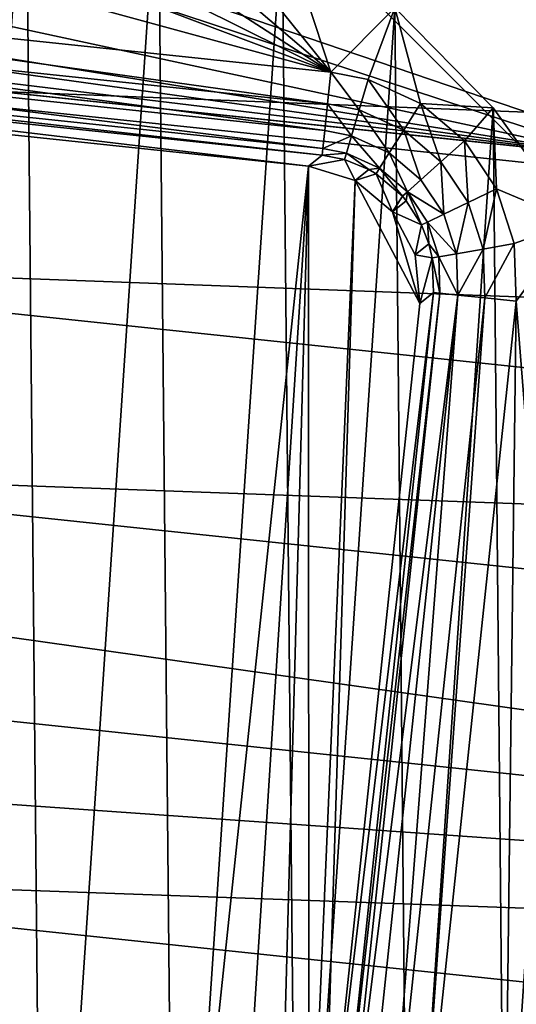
# Model space of a CAD drawing. Header units: millimetres. Extents: x -211 to 542, y -70 to 39.
# Tile 89 of 94: x 472.74 to 478.7, y -3.68 to 8.14. Entities that reach past the tile are written whole.
import ezdxf

# ---------------------------------------------------------------- set-up
doc = ezdxf.new("R2010")
doc.units = ezdxf.units.MM
doc.header["$LTSCALE"] = 25.4
doc.layers.get('0').update_dxf_attribs({"true_color": 0xff5454})

# ---------------------------------------------------------------- blocks, each defined once
blk = doc.blocks.new('MONO-SURFACE-III-BRASS-7746.STL')
at = {"color": 250, "true_color": 0x262626}
mesh = blk.add_polyface(dxfattribs=at)
corners = [(-200, -20.5, 118.862), (-179.743, -5.625, 118.862), (-200, 20.5, 118.862), (-175.625, -9.743, 118.862), (-170, -11.25, 118.862), (500, -20.5, 118.862), (-181.25, 0, 118.862), (-164.375, -9.743, 118.862), (-160.257, -5.625, 118.862), (-158.75, 0, 118.862), (360, -11.25, 118.862), (354.375, -9.743, 118.862), (350.257, -5.625, 118.862), (348.75, 0, 118.862), (365.625, -9.743, 118.862), (369.743, -5.625, 118.862), (371.25, 0, 118.862), (464.375, -9.743, 118.862), (460.257, -5.625, 118.862), (458.75, 0, 118.862), (470, -11.25, 118.862), (475.625, -9.743, 118.862), (479.743, -5.625, 118.862), (481.25, 0, 118.862), (-170, 11.25, 118.862), (500, 20.5, 118.862), (-175.625, 9.743, 118.862), (-179.743, 5.625, 118.862), (-164.375, 9.743, 118.862), (-160.257, 5.625, 118.862), (360, 11.25, 118.862), (354.375, 9.743, 118.862), (350.257, 5.625, 118.862), (365.625, 9.743, 118.862), (369.743, 5.625, 118.862), (464.375, 9.743, 118.862), (460.257, 5.625, 118.862), (470, 11.25, 118.862), (475.625, 9.743, 118.862), (479.743, 5.625, 118.862)]
mesh.append_faces([[corners[k] for k in face] for face in [(0, 1, 2), (1, 0, 3), (3, 0, 4), (4, 5, 7), (7, 5, 8), (8, 5, 9), (10, 5, 14), (14, 5, 15), (15, 5, 16), (17, 5, 20), (20, 5, 21), (21, 5, 22), (22, 5, 23), (2, 24, 25), (24, 2, 26), (26, 2, 27), (27, 2, 6), (30, 9, 31), (31, 9, 32), (32, 9, 13), (35, 16, 36), (36, 16, 19), (25, 23, 5)]], dxfattribs={"vtx0": -1, "vtx1": -1, "color": 250})
mesh.append_faces([[corners[k] for k in face] for face in [(9, 5, 10), (16, 5, 17), (25, 9, 30), (25, 16, 35)]], dxfattribs={"vtx0": -1, "vtx1": -1, "vtx2": -1, "color": 250})
mesh.append_faces([[corners[k] for k in face] for face in [(4, 0, 5), (2, 1, 6), (9, 10, 11), (9, 11, 12), (9, 12, 13), (16, 17, 18), (16, 18, 19), (25, 24, 28), (25, 28, 29), (25, 29, 9), (25, 30, 33), (25, 33, 34), (25, 34, 16), (25, 35, 37), (25, 37, 38), (25, 38, 39), (25, 39, 23)]], dxfattribs={"vtx0": -1, "vtx2": -1, "color": 250})
mesh = blk.add_polyface(dxfattribs=at)
corners = [(-200, 20.5, 117.362), (-179.743, 5.625, 117.362), (-200, -20.5, 117.362), (-175.625, 9.743, 117.362), (-170, 11.25, 117.362), (500, 20.5, 117.362), (-181.25, 0, 117.362), (-164.375, 9.743, 117.362), (-160.257, 5.625, 117.362), (-158.75, 0, 117.362), (360, 11.25, 117.362), (354.375, 9.743, 117.362), (350.257, 5.625, 117.362), (348.75, 0, 117.362), (365.625, 9.743, 117.362), (369.743, 5.625, 117.362), (371.25, 0, 117.362), (464.375, 9.743, 117.362), (460.257, 5.625, 117.362), (458.75, 0, 117.362), (470, 11.25, 117.362), (475.625, 9.743, 117.362), (479.743, 5.625, 117.362), (481.25, 0, 117.362), (-170, -11.25, 117.362), (500, -20.5, 117.362), (-175.625, -9.743, 117.362), (-179.743, -5.625, 117.362), (-164.375, -9.743, 117.362), (-160.257, -5.625, 117.362), (360, -11.25, 117.362), (354.375, -9.743, 117.362), (350.257, -5.625, 117.362), (365.625, -9.743, 117.362), (369.743, -5.625, 117.362), (464.375, -9.743, 117.362), (460.257, -5.625, 117.362), (470, -11.25, 117.362), (475.625, -9.743, 117.362), (479.743, -5.625, 117.362)]
mesh.append_faces([[corners[k] for k in face] for face in [(0, 1, 2), (1, 0, 3), (3, 0, 4), (4, 5, 7), (7, 5, 8), (8, 5, 9), (10, 5, 14), (14, 5, 15), (15, 5, 16), (17, 5, 20), (20, 5, 21), (21, 5, 22), (22, 5, 23), (2, 24, 25), (24, 2, 26), (26, 2, 27), (27, 2, 6), (30, 9, 31), (31, 9, 32), (32, 9, 13), (35, 16, 36), (36, 16, 19), (25, 23, 5)]], dxfattribs={"vtx0": -1, "vtx1": -1, "color": 250})
mesh.append_faces([[corners[k] for k in face] for face in [(9, 5, 10), (16, 5, 17), (25, 9, 30), (25, 16, 35)]], dxfattribs={"vtx0": -1, "vtx1": -1, "vtx2": -1, "color": 250})
mesh.append_faces([[corners[k] for k in face] for face in [(4, 0, 5), (2, 1, 6), (9, 10, 11), (9, 11, 12), (9, 12, 13), (16, 17, 18), (16, 18, 19), (25, 24, 28), (25, 28, 29), (25, 29, 9), (25, 30, 33), (25, 33, 34), (25, 34, 16), (25, 35, 37), (25, 37, 38), (25, 38, 39), (25, 39, 23)]], dxfattribs={"vtx0": -1, "vtx2": -1, "color": 250})
at = {"color": 44, "true_color": 0x92621c}
mesh = blk.add_polyface(dxfattribs=at)
corners = [(538.38, 10.965, 34.181), (470.23, 14.159, 114.147), (540.102, 6.772, 36.12), (468.507, 18.352, 112.208)]
mesh.append_faces([[corners[k] for k in face] for face in [(0, 1, 2), (1, 0, 3)]], dxfattribs={"vtx0": -1, "color": 44})
mesh = blk.add_polyface(dxfattribs=at)
corners = [(469.418, 14.09, 113.427), (537.523, 10.814, 33.427), (539.29, 6.703, 35.399), (467.65, 18.201, 111.455)]
mesh.append_faces([[corners[k] for k in face] for face in [(0, 1, 2), (1, 0, 3)]], dxfattribs={"vtx0": -1, "color": 44})
mesh = blk.add_polyface(dxfattribs=at)
corners = [(505.99, 10.223, 5.246), (434.046, 13.427, 81.815), (503.919, 6.04, 3.787), (436.117, 17.61, 83.273)]
mesh.append_faces([[corners[k] for k in face] for face in [(0, 1, 2), (1, 0, 3)]], dxfattribs={"vtx0": -1, "color": 44})
mesh = blk.add_polyface(dxfattribs=at)
corners = [(432.48, 11.323, 80.611), (504.118, 8.391, 3.743), (502.353, 3.936, 2.584), (434.245, 15.778, 81.77)]
mesh.append_faces([[corners[k] for k in face] for face in [(0, 1, 2), (1, 0, 3)]], dxfattribs={"vtx0": -1, "color": 44})
mesh = blk.add_polyface(dxfattribs=at)
corners = [(470.568, 9.566, 114.885), (539.29, 6.703, 35.399), (540.441, 2.179, 36.858), (469.418, 14.09, 113.427)]
mesh.append_faces([[corners[k] for k in face] for face in [(0, 1, 2), (1, 0, 3)]], dxfattribs={"vtx0": -1, "color": 44})
mesh = blk.add_polyface(dxfattribs=at)
corners = [(540.102, 6.772, 36.12), (471.343, 9.575, 115.578), (541.216, 2.188, 37.551), (470.23, 14.159, 114.147)]
mesh.append_faces([[corners[k] for k in face] for face in [(0, 1, 2), (1, 0, 3)]], dxfattribs={"vtx0": -1, "color": 44})
mesh = blk.add_polyface(dxfattribs=at)
corners = [(503.919, 6.04, 3.787), (432.563, 8.854, 80.919), (502.435, 1.467, 2.892), (434.046, 13.427, 81.815)]
mesh.append_faces([[corners[k] for k in face] for face in [(0, 1, 2), (1, 0, 3)]], dxfattribs={"vtx0": -1, "color": 44})
mesh = blk.add_polyface(dxfattribs=at)
corners = [(431.319, 6.568, 80.022), (502.353, 3.936, 2.584), (501.192, -0.819, 1.995), (432.48, 11.323, 80.611)]
mesh.append_faces([[corners[k] for k in face] for face in [(0, 1, 2), (1, 0, 3)]], dxfattribs={"vtx0": -1, "color": 44})
at = {"color": 18, "true_color": 0x000000}
mesh = blk.add_polyface(dxfattribs=at)
corners = [(459.113, 1.575, 117.362), (459.146, -1.783, 117.362), (459.001, -0.106, 117.362), (459.481, 3.218, 117.362), (459.545, -3.42, 117.362), (460.096, 4.786, 117.362), (460.19, -4.975, 117.362), (460.942, 6.242, 117.362), (461.064, -6.415, 117.362), (462.001, 7.551, 117.362), (461.303, -4.76, 117.362), (462.491, 6.474, 117.362), (462.58, 6.92, 117.362), (463.248, 8.684, 117.362), (462.866, 7.55, 117.362), (463.314, 8.078, 117.362), (464.652, 9.613, 117.362), (463.889, 8.462, 117.362), (464.548, 8.674, 117.362), (465.24, 8.697, 117.362), (466.183, 10.316, 117.362), (476.474, 7.509, 117.362), (467.802, 10.778, 117.362), (469.473, 10.987, 117.362), (471.156, 10.939, 117.362), (472.813, 10.634, 117.362), (474.403, 10.08, 117.362), (475.89, 9.29, 117.362), (477.239, 8.282, 117.362), (476.92, 7.42, 117.362), (477.55, 7.134, 117.362), (478.419, 7.08, 117.362), (478.078, 6.686, 117.362), (478.462, 6.111, 117.362), (479.401, 5.712, 117.362), (478.674, 5.452, 117.362), (478.697, 4.76, 117.362), (461.538, -6.111, 117.362), (462.148, -7.704, 117.362), (461.326, -5.452, 117.362), (461.922, -6.686, 117.362), (462.45, -7.134, 117.362), (463.416, -8.812, 117.362), (463.08, -7.42, 117.362), (463.526, -7.509, 117.362), (464.838, -9.714, 117.362), (474.76, -8.697, 117.362), (466.381, -10.388, 117.362), (468.01, -10.818, 117.362), (469.684, -10.995, 117.362), (471.366, -10.915, 117.362), (473.017, -10.578, 117.362), (474.596, -9.994, 117.362), (476.068, -9.175, 117.362), (475.452, -8.674, 117.362), (476.111, -8.462, 117.362), (477.397, -8.141, 117.362), (476.686, -8.078, 117.362), (477.134, -7.55, 117.362), (477.42, -6.92, 117.362), (478.553, -6.917, 117.362), (477.509, -6.474, 117.362), (479.509, -5.53, 117.362), (480.163, 4.21, 117.362), (480.242, -4.014, 117.362), (480.686, 2.609, 117.362), (480.734, -2.403, 117.362), (480.959, 0.947, 117.362), (480.975, -0.737, 117.362)]
mesh.append_faces([[corners[k] for k in face] for face in [(0, 1, 2), (66, 67, 68)]], dxfattribs={"vtx0": -1, "color": 18})
mesh.append_faces([[corners[k] for k in face] for face in [(1, 3, 4), (4, 5, 6), (6, 7, 8), (10, 9, 11), (11, 9, 12), (12, 13, 14), (14, 13, 15), (15, 16, 17), (17, 16, 18), (18, 16, 19), (19, 20, 21), (21, 28, 29), (29, 28, 30), (30, 31, 32), (32, 31, 33), (33, 34, 35), (35, 34, 36), (8, 37, 38), (37, 8, 39), (39, 8, 10), (38, 41, 42), (42, 44, 45), (45, 46, 47), (47, 46, 48), (48, 46, 49), (49, 46, 50), (50, 46, 51), (51, 46, 52), (52, 46, 53), (53, 55, 56), (56, 59, 60), (60, 36, 62), (62, 63, 64), (64, 65, 66)]], dxfattribs={"vtx0": -1, "vtx1": -1, "color": 18})
mesh.append_faces([[corners[k] for k in face] for face in [(8, 9, 10), (62, 36, 34)]], dxfattribs={"vtx0": -1, "vtx1": -1, "vtx2": -1, "color": 18})
mesh.append_faces([[corners[k] for k in face] for face in [(1, 0, 3), (4, 3, 5), (6, 5, 7), (8, 7, 9), (12, 9, 13), (15, 13, 16), (19, 16, 20), (21, 20, 22), (21, 22, 23), (21, 23, 24), (21, 24, 25), (21, 25, 26), (21, 26, 27), (21, 27, 28), (30, 28, 31), (33, 31, 34), (38, 37, 40), (38, 40, 41), (42, 41, 43), (42, 43, 44), (45, 44, 46), (53, 46, 54), (53, 54, 55), (56, 55, 57), (56, 57, 58), (56, 58, 59), (60, 59, 61), (60, 61, 36), (62, 34, 63), (64, 63, 65), (66, 65, 67)]], dxfattribs={"vtx0": -1, "vtx2": -1, "color": 18})
mesh = blk.add_polyface(dxfattribs=at)
corners = [(459.146, -1.783, 121.862), (459.113, 1.575, 121.862), (459.001, -0.106, 121.862), (459.481, 3.218, 121.862), (459.545, -3.42, 121.862), (460.096, 4.786, 121.862), (460.19, -4.975, 121.862), (460.942, 6.242, 121.862), (461.064, -6.415, 121.862), (462.001, 7.551, 121.862), (462.148, -7.704, 121.862), (463.248, 8.684, 121.862), (463.416, -8.812, 121.862), (464.652, 9.613, 121.862), (464.838, -9.714, 121.862), (466.183, 10.316, 121.862), (466.381, -10.388, 121.862), (467.802, 10.778, 121.862), (468.01, -10.818, 121.862), (469.473, 10.987, 121.862), (468.844, -10.939, 121.862), (469.684, -10.995, 121.862), (471.156, 10.939, 121.862), (471.366, -10.915, 121.862), (472.813, 10.634, 121.862), (473.017, -10.578, 121.862), (474.403, 10.08, 121.862), (474.596, -9.994, 121.862), (475.89, 9.29, 121.862), (476.068, -9.175, 121.862), (477.239, 8.282, 121.862), (477.397, -8.141, 121.862), (478.419, 7.08, 121.862), (478.553, -6.917, 121.862), (479.401, 5.712, 121.862), (479.509, -5.53, 121.862), (480.163, 4.21, 121.862), (480.242, -4.014, 121.862), (480.686, 2.609, 121.862), (480.734, -2.403, 121.862), (480.959, 0.947, 121.862), (480.975, -0.737, 121.862)]
mesh.append_faces([[corners[k] for k in face] for face in [(0, 1, 2), (40, 39, 41)]], dxfattribs={"vtx0": -1, "color": 18})
mesh.append_faces([[corners[k] for k in face] for face in [(1, 0, 3), (3, 4, 5), (5, 6, 7), (7, 8, 9), (9, 10, 11), (11, 12, 13), (13, 14, 15), (15, 16, 17), (17, 18, 19), (19, 21, 22), (22, 23, 24), (24, 25, 26), (26, 27, 28), (28, 29, 30), (30, 31, 32), (32, 33, 34), (34, 35, 36), (36, 37, 38), (38, 39, 40)]], dxfattribs={"vtx0": -1, "vtx1": -1, "color": 18})
mesh.append_faces([[corners[k] for k in face] for face in [(3, 0, 4), (5, 4, 6), (7, 6, 8), (9, 8, 10), (11, 10, 12), (13, 12, 14), (15, 14, 16), (17, 16, 18), (19, 18, 20), (19, 20, 21), (22, 21, 23), (24, 23, 25), (26, 25, 27), (28, 27, 29), (30, 29, 31), (32, 31, 33), (34, 33, 35), (36, 35, 37), (38, 37, 39)]], dxfattribs={"vtx0": -1, "vtx2": -1, "color": 18})
at = {"color": 250, "true_color": 0x262626}
mesh = blk.add_polyface(dxfattribs=at)
corners = [(479.743, 5.625, 118.862), (475.625, 9.743, 117.362), (479.743, 5.625, 117.362), (475.625, 9.743, 118.862)]
mesh.append_faces([[corners[k] for k in face] for face in [(0, 1, 2), (1, 0, 3)]], dxfattribs={"vtx0": -1, "color": 250})
at = {"color": 44, "true_color": 0x92621c}
mesh = blk.add_polyface(dxfattribs=at)
corners = [(471.343, 9.575, 115.578), (480.625, 6.418, 106.022), (541.216, 2.188, 37.551), (472.307, 7.298, 115.311)]
mesh.append_faces([[corners[k] for k in face] for face in [(0, 1, 2), (1, 0, 3)]], dxfattribs={"vtx0": -1, "color": 44})
mesh = blk.add_polyface(dxfattribs=at)
corners = [(470.568, 9.566, 114.885), (479.856, 6.5, 105.326), (470.743, 8.469, 115.146)]
mesh.append_faces([[corners[k] for k in face] for face in [(0, 1, 2)]], dxfattribs={"color": 44})
mesh = blk.add_polyface(dxfattribs=at)
corners = [(470.568, 9.566, 114.885), (540.441, 2.179, 36.858), (479.856, 6.5, 105.326)]
mesh.append_faces([[corners[k] for k in face] for face in [(0, 1, 2)]], dxfattribs={"color": 44})
mesh = blk.add_polyface(dxfattribs=at)
corners = [(502.435, 1.467, 2.892), (431.717, 4.047, 80.617), (501.59, -3.34, 2.59), (432.563, 8.854, 80.919)]
mesh.append_faces([[corners[k] for k in face] for face in [(0, 1, 2), (1, 0, 3)]], dxfattribs={"vtx0": -1, "color": 44})
at = {"color": 18, "true_color": 0x000000}
mesh = blk.add_polyface(dxfattribs=at)
corners = [(465.24, 8.697, 117.362), (476.434, 7.131, 117.287), (465.199, 8.319, 117.287), (476.474, 7.509, 117.362)]
mesh.append_faces([[corners[k] for k in face] for face in [(0, 1, 2), (1, 0, 3)]], dxfattribs={"vtx0": -1, "color": 18})
at = {"color": 44, "true_color": 0x92621c}
mesh = blk.add_polyface(dxfattribs=at)
corners = [(470.743, 8.469, 115.146), (479.856, 6.5, 105.326), (470.901, 7.949, 115.156)]
mesh.append_faces([[corners[k] for k in face] for face in [(0, 1, 2)]], dxfattribs={"color": 44})
at = {"color": 18, "true_color": 0x000000}
mesh = blk.add_polyface(dxfattribs=at)
corners = [(465.199, 8.319, 117.287), (476.4, 6.809, 117.072), (465.165, 7.997, 117.072), (476.434, 7.131, 117.287)]
mesh.append_faces([[corners[k] for k in face] for face in [(0, 1, 2), (1, 0, 3)]], dxfattribs={"vtx0": -1, "color": 18})
mesh = blk.add_polyface(dxfattribs=at)
corners = [(477.239, 8.282, 117.362), (478.419, 7.08, 121.862), (478.419, 7.08, 117.362), (477.239, 8.282, 121.862)]
mesh.append_faces([[corners[k] for k in face] for face in [(0, 1, 2), (1, 0, 3)]], dxfattribs={"vtx0": -1, "color": 18})
mesh = blk.add_polyface(dxfattribs=at)
corners = [(465.165, 7.997, 117.072), (476.377, 6.593, 116.751), (465.143, 7.781, 116.751), (476.4, 6.809, 117.072)]
mesh.append_faces([[corners[k] for k in face] for face in [(0, 1, 2), (1, 0, 3)]], dxfattribs={"vtx0": -1, "color": 18})
at = {"color": 44, "true_color": 0x92621c}
mesh = blk.add_polyface(dxfattribs=at)
corners = [(470.901, 7.949, 115.156), (479.856, 6.5, 105.326), (471.032, 7.728, 115.082)]
mesh.append_faces([[corners[k] for k in face] for face in [(0, 1, 2)]], dxfattribs={"color": 44})
at = {"color": 18, "true_color": 0x000000}
mesh = blk.add_polyface(dxfattribs=at)
corners = [(465.143, 7.781, 116.751), (476.369, 6.515, 116.371), (465.134, 7.703, 116.371), (476.377, 6.593, 116.751)]
mesh.append_faces([[corners[k] for k in face] for face in [(0, 1, 2), (1, 0, 3)]], dxfattribs={"vtx0": -1, "color": 18})
mesh = blk.add_polyface(dxfattribs=at)
corners = [(465.134, 7.703, 116.371), (476.206, 6.383, 99.362), (465.266, 7.539, 99.362), (476.369, 6.515, 116.371)]
mesh.append_faces([[corners[k] for k in face] for face in [(0, 1, 2), (1, 0, 3)]], dxfattribs={"vtx0": -1, "color": 18})
at = {"color": 44, "true_color": 0x92621c}
mesh = blk.add_polyface(dxfattribs=at)
corners = [(471.032, 7.728, 115.082), (479.856, 6.5, 105.326), (471.189, 7.551, 114.959)]
mesh.append_faces([[corners[k] for k in face] for face in [(0, 1, 2)]], dxfattribs={"color": 44})
at = {"color": 18, "true_color": 0x000000}
mesh = blk.add_polyface(dxfattribs=at)
corners = [(463.617, 6.206, 99.362), (462.514, -5.316, 99.362), (462.461, -4.734, 99.362), (462.786, -5.835, 99.362), (463.236, -6.209, 99.362), (463.794, -6.383, 99.362), (463.791, 6.764, 99.362), (464.165, 7.214, 99.362), (474.734, -7.539, 99.362), (464.684, 7.486, 99.362), (465.266, 7.539, 99.362), (476.206, 6.383, 99.362), (475.316, -7.486, 99.362), (475.835, -7.214, 99.362), (476.209, -6.764, 99.362), (476.764, 6.209, 99.362), (476.383, -6.206, 99.362), (477.539, 4.734, 99.362), (477.214, 5.835, 99.362), (477.486, 5.316, 99.362)]
mesh.append_faces([[corners[k] for k in face] for face in [(0, 1, 2), (17, 18, 19)]], dxfattribs={"vtx0": -1, "color": 18})
mesh.append_faces([[corners[k] for k in face] for face in [(1, 0, 3), (3, 0, 4), (4, 0, 5), (5, 7, 8), (8, 11, 12), (12, 11, 13), (13, 11, 14), (14, 15, 16), (16, 15, 17)]], dxfattribs={"vtx0": -1, "vtx1": -1, "color": 18})
mesh.append_faces([[corners[k] for k in face] for face in [(5, 0, 6), (5, 6, 7), (8, 7, 9), (8, 9, 10), (8, 10, 11), (14, 11, 15), (17, 15, 18)]], dxfattribs={"vtx0": -1, "vtx2": -1, "color": 18})
at = {"color": 44, "true_color": 0x92621c}
mesh = blk.add_polyface(dxfattribs=at)
corners = [(471.189, 7.551, 114.959), (479.856, 6.5, 105.326), (471.538, 7.379, 114.615)]
mesh.append_faces([[corners[k] for k in face] for face in [(0, 1, 2)]], dxfattribs={"color": 44})
at = {"color": 18, "true_color": 0x000000}
mesh = blk.add_polyface(dxfattribs=at)
corners = [(476.474, 7.509, 117.362), (476.812, 7.056, 117.287), (476.434, 7.131, 117.287), (476.92, 7.42, 117.362)]
mesh.append_faces([[corners[k] for k in face] for face in [(0, 1, 2), (1, 0, 3)]], dxfattribs={"vtx0": -1, "color": 18})
at = {"color": 44, "true_color": 0x92621c}
mesh = blk.add_polyface(dxfattribs=at)
corners = [(480.625, 6.418, 106.022), (471.538, 7.379, 114.615), (479.856, 6.5, 105.326), (472.307, 7.298, 115.311)]
mesh.append_faces([[corners[k] for k in face] for face in [(0, 1, 2), (1, 0, 3)]], dxfattribs={"vtx0": -1, "color": 44})
at = {"color": 18, "true_color": 0x000000}
mesh = blk.add_polyface(dxfattribs=at)
corners = [(476.92, 7.42, 117.362), (477.347, 6.813, 117.287), (476.812, 7.056, 117.287), (477.55, 7.134, 117.362)]
mesh.append_faces([[corners[k] for k in face] for face in [(0, 1, 2), (1, 0, 3)]], dxfattribs={"vtx0": -1, "color": 18})
mesh = blk.add_polyface(dxfattribs=at)
corners = [(476.434, 7.131, 117.287), (476.721, 6.746, 117.073), (476.4, 6.809, 117.072), (476.812, 7.056, 117.287)]
mesh.append_faces([[corners[k] for k in face] for face in [(0, 1, 2), (1, 0, 3)]], dxfattribs={"vtx0": -1, "color": 18})
mesh = blk.add_polyface(dxfattribs=at)
corners = [(477.55, 7.134, 117.362), (477.794, 6.434, 117.287), (477.347, 6.813, 117.287), (478.078, 6.686, 117.362)]
mesh.append_faces([[corners[k] for k in face] for face in [(0, 1, 2), (1, 0, 3)]], dxfattribs={"vtx0": -1, "color": 18})
mesh = blk.add_polyface(dxfattribs=at)
corners = [(476.812, 7.056, 117.287), (477.174, 6.541, 117.073), (476.721, 6.746, 117.073), (477.347, 6.813, 117.287)]
mesh.append_faces([[corners[k] for k in face] for face in [(0, 1, 2), (1, 0, 3)]], dxfattribs={"vtx0": -1, "color": 18})
mesh = blk.add_polyface(dxfattribs=at)
corners = [(478.419, 7.08, 117.362), (479.401, 5.712, 121.862), (479.401, 5.712, 117.362), (478.419, 7.08, 121.862)]
mesh.append_faces([[corners[k] for k in face] for face in [(0, 1, 2), (1, 0, 3)]], dxfattribs={"vtx0": -1, "color": 18})
mesh = blk.add_polyface(dxfattribs=at)
corners = [(476.721, 6.746, 117.073), (476.377, 6.593, 116.751), (476.4, 6.809, 117.072)]
mesh.append_faces([[corners[k] for k in face] for face in [(0, 1, 2)]], dxfattribs={"color": 18})
mesh = blk.add_polyface(dxfattribs=at)
corners = [(476.721, 6.746, 117.073), (476.659, 6.537, 116.752), (476.377, 6.593, 116.751)]
mesh.append_faces([[corners[k] for k in face] for face in [(0, 1, 2)]], dxfattribs={"color": 18})
mesh = blk.add_polyface(dxfattribs=at)
corners = [(476.721, 6.746, 117.073), (477.057, 6.357, 116.753), (476.659, 6.537, 116.752), (477.174, 6.541, 117.073)]
mesh.append_faces([[corners[k] for k in face] for face in [(0, 1, 2), (1, 0, 3)]], dxfattribs={"vtx0": -1, "color": 18})
mesh = blk.add_polyface(dxfattribs=at)
corners = [(477.347, 6.813, 117.287), (477.553, 6.219, 117.074), (477.174, 6.541, 117.073), (477.794, 6.434, 117.287)]
mesh.append_faces([[corners[k] for k in face] for face in [(0, 1, 2), (1, 0, 3)]], dxfattribs={"vtx0": -1, "color": 18})
mesh = blk.add_polyface(dxfattribs=at)
corners = [(478.078, 6.686, 117.362), (478.12, 5.946, 117.287), (477.794, 6.434, 117.287), (478.462, 6.111, 117.362)]
mesh.append_faces([[corners[k] for k in face] for face in [(0, 1, 2), (1, 0, 3)]], dxfattribs={"vtx0": -1, "color": 18})
at = {"color": 44, "true_color": 0x92621c}
mesh = blk.add_polyface(dxfattribs=at)
corners = [(431.319, 6.568, 80.022), (500.851, -3.262, 1.921), (430.801, 1.665, 80.022)]
mesh.append_faces([[corners[k] for k in face] for face in [(0, 1, 2)]], dxfattribs={"color": 44})
mesh = blk.add_polyface(dxfattribs=at)
corners = [(431.319, 6.568, 80.022), (501.192, -0.819, 1.995), (500.851, -3.262, 1.921)]
mesh.append_faces([[corners[k] for k in face] for face in [(0, 1, 2)]], dxfattribs={"color": 44})
at = {"color": 18, "true_color": 0x000000}
mesh = blk.add_polyface(dxfattribs=at)
corners = [(476.637, 6.462, 116.372), (476.206, 6.383, 99.362), (476.369, 6.515, 116.371)]
mesh.append_faces([[corners[k] for k in face] for face in [(0, 1, 2)]], dxfattribs={"color": 18})
mesh = blk.add_polyface(dxfattribs=at)
corners = [(476.659, 6.537, 116.752), (476.369, 6.515, 116.371), (476.377, 6.593, 116.751)]
mesh.append_faces([[corners[k] for k in face] for face in [(0, 1, 2)]], dxfattribs={"color": 18})
mesh = blk.add_polyface(dxfattribs=at)
corners = [(476.659, 6.537, 116.752), (476.637, 6.462, 116.372), (476.369, 6.515, 116.371)]
mesh.append_faces([[corners[k] for k in face] for face in [(0, 1, 2)]], dxfattribs={"color": 18})
mesh = blk.add_polyface(dxfattribs=at)
corners = [(476.659, 6.537, 116.752), (476.928, 6.341, 116.374), (476.637, 6.462, 116.372)]
mesh.append_faces([[corners[k] for k in face] for face in [(0, 1, 2)]], dxfattribs={"color": 18})
mesh = blk.add_polyface(dxfattribs=at)
corners = [(477.057, 6.357, 116.753), (476.928, 6.341, 116.374), (476.659, 6.537, 116.752)]
mesh.append_faces([[corners[k] for k in face] for face in [(0, 1, 2)]], dxfattribs={"color": 18})
mesh = blk.add_polyface(dxfattribs=at)
corners = [(477.174, 6.541, 117.073), (477.391, 6.074, 116.753), (477.057, 6.357, 116.753), (477.553, 6.219, 117.074)]
mesh.append_faces([[corners[k] for k in face] for face in [(0, 1, 2), (1, 0, 3)]], dxfattribs={"vtx0": -1, "color": 18})
mesh = blk.add_polyface(dxfattribs=at)
corners = [(476.637, 6.462, 116.372), (476.764, 6.209, 99.362), (476.206, 6.383, 99.362)]
mesh.append_faces([[corners[k] for k in face] for face in [(0, 1, 2)]], dxfattribs={"color": 18})
mesh = blk.add_polyface(dxfattribs=at)
corners = [(476.928, 6.341, 116.374), (476.764, 6.209, 99.362), (476.637, 6.462, 116.372)]
mesh.append_faces([[corners[k] for k in face] for face in [(0, 1, 2)]], dxfattribs={"color": 18})
mesh = blk.add_polyface(dxfattribs=at)
corners = [(477.794, 6.434, 117.287), (477.829, 5.805, 117.074), (477.553, 6.219, 117.074), (478.12, 5.946, 117.287)]
mesh.append_faces([[corners[k] for k in face] for face in [(0, 1, 2), (1, 0, 3)]], dxfattribs={"vtx0": -1, "color": 18})
mesh = blk.add_polyface(dxfattribs=at)
corners = [(477.015, 6.29, 116.374), (476.764, 6.209, 99.362), (476.928, 6.341, 116.374)]
mesh.append_faces([[corners[k] for k in face] for face in [(0, 1, 2)]], dxfattribs={"color": 18})
mesh = blk.add_polyface(dxfattribs=at)
corners = [(477.015, 6.29, 116.374), (477.214, 5.835, 99.362), (476.764, 6.209, 99.362)]
mesh.append_faces([[corners[k] for k in face] for face in [(0, 1, 2)]], dxfattribs={"color": 18})
mesh = blk.add_polyface(dxfattribs=at)
corners = [(477.057, 6.357, 116.753), (477.015, 6.29, 116.374), (476.928, 6.341, 116.374)]
mesh.append_faces([[corners[k] for k in face] for face in [(0, 1, 2)]], dxfattribs={"color": 18})
mesh = blk.add_polyface(dxfattribs=at)
corners = [(477.057, 6.357, 116.753), (477.331, 6.021, 116.374), (477.015, 6.29, 116.374), (477.391, 6.074, 116.753)]
mesh.append_faces([[corners[k] for k in face] for face in [(0, 1, 2), (1, 0, 3)]], dxfattribs={"vtx0": -1, "color": 18})
mesh = blk.add_polyface(dxfattribs=at)
corners = [(477.331, 6.021, 116.374), (477.214, 5.835, 99.362), (477.015, 6.29, 116.374)]
mesh.append_faces([[corners[k] for k in face] for face in [(0, 1, 2)]], dxfattribs={"color": 18})
mesh = blk.add_polyface(dxfattribs=at)
corners = [(477.391, 6.074, 116.753), (477.829, 5.805, 117.074), (477.633, 5.71, 116.753), (477.553, 6.219, 117.074)]
mesh.append_faces([[corners[k] for k in face] for face in [(0, 1, 2), (1, 0, 3)]], dxfattribs={"vtx0": -1, "color": 18})
mesh = blk.add_polyface(dxfattribs=at)
corners = [(477.391, 6.074, 116.753), (477.377, 5.967, 116.375), (477.331, 6.021, 116.374)]
mesh.append_faces([[corners[k] for k in face] for face in [(0, 1, 2)]], dxfattribs={"color": 18})
mesh = blk.add_polyface(dxfattribs=at)
corners = [(477.391, 6.074, 116.753), (477.562, 5.676, 116.374), (477.377, 5.967, 116.375)]
mesh.append_faces([[corners[k] for k in face] for face in [(0, 1, 2)]], dxfattribs={"color": 18})
mesh = blk.add_polyface(dxfattribs=at)
corners = [(477.391, 6.074, 116.753), (477.633, 5.71, 116.753), (477.562, 5.676, 116.374)]
mesh.append_faces([[corners[k] for k in face] for face in [(0, 1, 2)]], dxfattribs={"color": 18})
mesh = blk.add_polyface(dxfattribs=at)
corners = [(478.462, 6.111, 117.362), (478.299, 5.387, 117.287), (478.12, 5.946, 117.287), (478.674, 5.452, 117.362)]
mesh.append_faces([[corners[k] for k in face] for face in [(0, 1, 2), (1, 0, 3)]], dxfattribs={"vtx0": -1, "color": 18})
mesh = blk.add_polyface(dxfattribs=at)
corners = [(477.331, 6.021, 116.374), (477.377, 5.967, 116.375), (477.214, 5.835, 99.362)]
mesh.append_faces([[corners[k] for k in face] for face in [(0, 1, 2)]], dxfattribs={"color": 18})
mesh = blk.add_polyface(dxfattribs=at)
corners = [(477.377, 5.967, 116.375), (477.562, 5.676, 116.374), (477.214, 5.835, 99.362)]
mesh.append_faces([[corners[k] for k in face] for face in [(0, 1, 2)]], dxfattribs={"color": 18})
mesh = blk.add_polyface(dxfattribs=at)
corners = [(478.12, 5.946, 117.287), (477.981, 5.331, 117.073), (477.829, 5.805, 117.074), (478.299, 5.387, 117.287)]
mesh.append_faces([[corners[k] for k in face] for face in [(0, 1, 2), (1, 0, 3)]], dxfattribs={"vtx0": -1, "color": 18})
mesh = blk.add_polyface(dxfattribs=at)
corners = [(477.214, 5.835, 99.362), (477.562, 5.676, 116.374), (477.486, 5.316, 99.362)]
mesh.append_faces([[corners[k] for k in face] for face in [(0, 1, 2)]], dxfattribs={"color": 18})
mesh = blk.add_polyface(dxfattribs=at)
corners = [(477.633, 5.71, 116.753), (477.981, 5.331, 117.073), (477.767, 5.294, 116.752), (477.829, 5.805, 117.074)]
mesh.append_faces([[corners[k] for k in face] for face in [(0, 1, 2), (1, 0, 3)]], dxfattribs={"vtx0": -1, "color": 18})
mesh = blk.add_polyface(dxfattribs=at)
corners = [(477.562, 5.676, 116.374), (477.65, 5.448, 116.374), (477.486, 5.316, 99.362)]
mesh.append_faces([[corners[k] for k in face] for face in [(0, 1, 2)]], dxfattribs={"color": 18})
mesh = blk.add_polyface(dxfattribs=at)
corners = [(477.633, 5.71, 116.753), (477.65, 5.448, 116.374), (477.562, 5.676, 116.374)]
mesh.append_faces([[corners[k] for k in face] for face in [(0, 1, 2)]], dxfattribs={"color": 18})
mesh = blk.add_polyface(dxfattribs=at)
corners = [(477.633, 5.71, 116.753), (477.767, 5.294, 116.752), (477.65, 5.448, 116.374)]
mesh.append_faces([[corners[k] for k in face] for face in [(0, 1, 2)]], dxfattribs={"color": 18})
mesh = blk.add_polyface(dxfattribs=at)
corners = [(477.65, 5.448, 116.374), (477.689, 5.281, 116.373), (477.486, 5.316, 99.362)]
mesh.append_faces([[corners[k] for k in face] for face in [(0, 1, 2)]], dxfattribs={"color": 18})
mesh = blk.add_polyface(dxfattribs=at)
corners = [(477.65, 5.448, 116.374), (477.767, 5.294, 116.752), (477.689, 5.281, 116.373)]
mesh.append_faces([[corners[k] for k in face] for face in [(0, 1, 2)]], dxfattribs={"color": 18})
mesh = blk.add_polyface(dxfattribs=at)
corners = [(478.674, 5.452, 117.362), (478.319, 4.801, 117.287), (478.299, 5.387, 117.287), (478.697, 4.76, 117.362)]
mesh.append_faces([[corners[k] for k in face] for face in [(0, 1, 2), (1, 0, 3)]], dxfattribs={"vtx0": -1, "color": 18})
mesh = blk.add_polyface(dxfattribs=at)
corners = [(477.981, 5.331, 117.073), (477.997, 4.835, 117.072), (477.767, 5.294, 116.752)]
mesh.append_faces([[corners[k] for k in face] for face in [(0, 1, 2)]], dxfattribs={"color": 18})
mesh = blk.add_polyface(dxfattribs=at)
corners = [(478.299, 5.387, 117.287), (477.997, 4.835, 117.072), (477.981, 5.331, 117.073), (478.319, 4.801, 117.287)]
mesh.append_faces([[corners[k] for k in face] for face in [(0, 1, 2), (1, 0, 3)]], dxfattribs={"vtx0": -1, "color": 18})
mesh = blk.add_polyface(dxfattribs=at)
corners = [(477.486, 5.316, 99.362), (477.689, 5.281, 116.373), (477.539, 4.734, 99.362)]
mesh.append_faces([[corners[k] for k in face] for face in [(0, 1, 2)]], dxfattribs={"color": 18})
mesh = blk.add_polyface(dxfattribs=at)
corners = [(477.689, 5.281, 116.373), (477.703, 4.866, 116.371), (477.539, 4.734, 99.362)]
mesh.append_faces([[corners[k] for k in face] for face in [(0, 1, 2)]], dxfattribs={"color": 18})
mesh = blk.add_polyface(dxfattribs=at)
corners = [(477.767, 5.294, 116.752), (477.781, 4.857, 116.751), (477.689, 5.281, 116.373)]
mesh.append_faces([[corners[k] for k in face] for face in [(0, 1, 2)]], dxfattribs={"color": 18})
mesh = blk.add_polyface(dxfattribs=at)
corners = [(477.689, 5.281, 116.373), (477.781, 4.857, 116.751), (477.703, 4.866, 116.371)]
mesh.append_faces([[corners[k] for k in face] for face in [(0, 1, 2)]], dxfattribs={"color": 18})
mesh = blk.add_polyface(dxfattribs=at)
corners = [(477.767, 5.294, 116.752), (477.997, 4.835, 117.072), (477.781, 4.857, 116.751)]
mesh.append_faces([[corners[k] for k in face] for face in [(0, 1, 2)]], dxfattribs={"color": 18})
mesh = blk.add_polyface(dxfattribs=at)
corners = [(476.383, -6.206, 99.362), (477.703, 4.866, 116.371), (476.515, -6.369, 116.371), (477.539, 4.734, 99.362)]
mesh.append_faces([[corners[k] for k in face] for face in [(0, 1, 2), (1, 0, 3)]], dxfattribs={"vtx0": -1, "color": 18})
mesh = blk.add_polyface(dxfattribs=at)
corners = [(476.515, -6.369, 116.371), (477.781, 4.857, 116.751), (476.593, -6.377, 116.751), (477.703, 4.866, 116.371)]
mesh.append_faces([[corners[k] for k in face] for face in [(0, 1, 2), (1, 0, 3)]], dxfattribs={"vtx0": -1, "color": 18})
mesh = blk.add_polyface(dxfattribs=at)
corners = [(476.593, -6.377, 116.751), (477.997, 4.835, 117.072), (476.809, -6.4, 117.072), (477.781, 4.857, 116.751)]
mesh.append_faces([[corners[k] for k in face] for face in [(0, 1, 2), (1, 0, 3)]], dxfattribs={"vtx0": -1, "color": 18})
mesh = blk.add_polyface(dxfattribs=at)
corners = [(477.997, 4.835, 117.072), (477.131, -6.434, 117.287), (476.809, -6.4, 117.072), (478.319, 4.801, 117.287)]
mesh.append_faces([[corners[k] for k in face] for face in [(0, 1, 2), (1, 0, 3)]], dxfattribs={"vtx0": -1, "color": 18})
mesh = blk.add_polyface(dxfattribs=at)
corners = [(478.319, 4.801, 117.287), (477.509, -6.474, 117.362), (477.131, -6.434, 117.287), (478.697, 4.76, 117.362)]
mesh.append_faces([[corners[k] for k in face] for face in [(0, 1, 2), (1, 0, 3)]], dxfattribs={"vtx0": -1, "color": 18})
at = {"color": 44, "true_color": 0x92621c}
mesh = blk.add_polyface(dxfattribs=at)
corners = [(501.59, -3.34, 2.59), (431.539, -0.83, 80.919), (501.411, -8.217, 2.892), (431.717, 4.047, 80.617)]
mesh.append_faces([[corners[k] for k in face] for face in [(0, 1, 2), (1, 0, 3)]], dxfattribs={"vtx0": -1, "color": 44})
mesh = blk.add_polyface(dxfattribs=at)
corners = [(430.942, -3.227, 80.611), (500.674, -5.722, 1.995), (500.814, -10.615, 2.584), (430.801, 1.665, 80.022)]
mesh.append_faces([[corners[k] for k in face] for face in [(0, 1, 2), (1, 0, 3)]], dxfattribs={"vtx0": -1, "color": 44})
mesh = blk.add_polyface(dxfattribs=at)
corners = [(430.801, 1.665, 80.022), (500.851, -3.262, 1.921), (500.674, -5.722, 1.995)]
mesh.append_faces([[corners[k] for k in face] for face in [(0, 1, 2)]], dxfattribs={"color": 44})
mesh = blk.add_polyface(dxfattribs=at)
corners = [(501.411, -8.217, 2.892), (432.033, -5.612, 81.815), (501.906, -12.999, 3.787), (431.539, -0.83, 80.919)]
mesh.append_faces([[corners[k] for k in face] for face in [(0, 1, 2), (1, 0, 3)]], dxfattribs={"vtx0": -1, "color": 44})
mesh = blk.add_polyface(dxfattribs=at)
corners = [(431.737, -7.953, 81.77), (500.814, -10.615, 2.584), (501.609, -15.34, 3.743), (430.942, -3.227, 80.611)]
mesh.append_faces([[corners[k] for k in face] for face in [(0, 1, 2), (1, 0, 3)]], dxfattribs={"vtx0": -1, "color": 44})

msp = doc.modelspace()

# ---------------------------------------------------------------- block references
at = {"color": 0}
msp.add_blockref('MONO-SURFACE-III-BRASS-7746.STL', (0, 0), dxfattribs=at)

doc.saveas('drawing.dxf')
